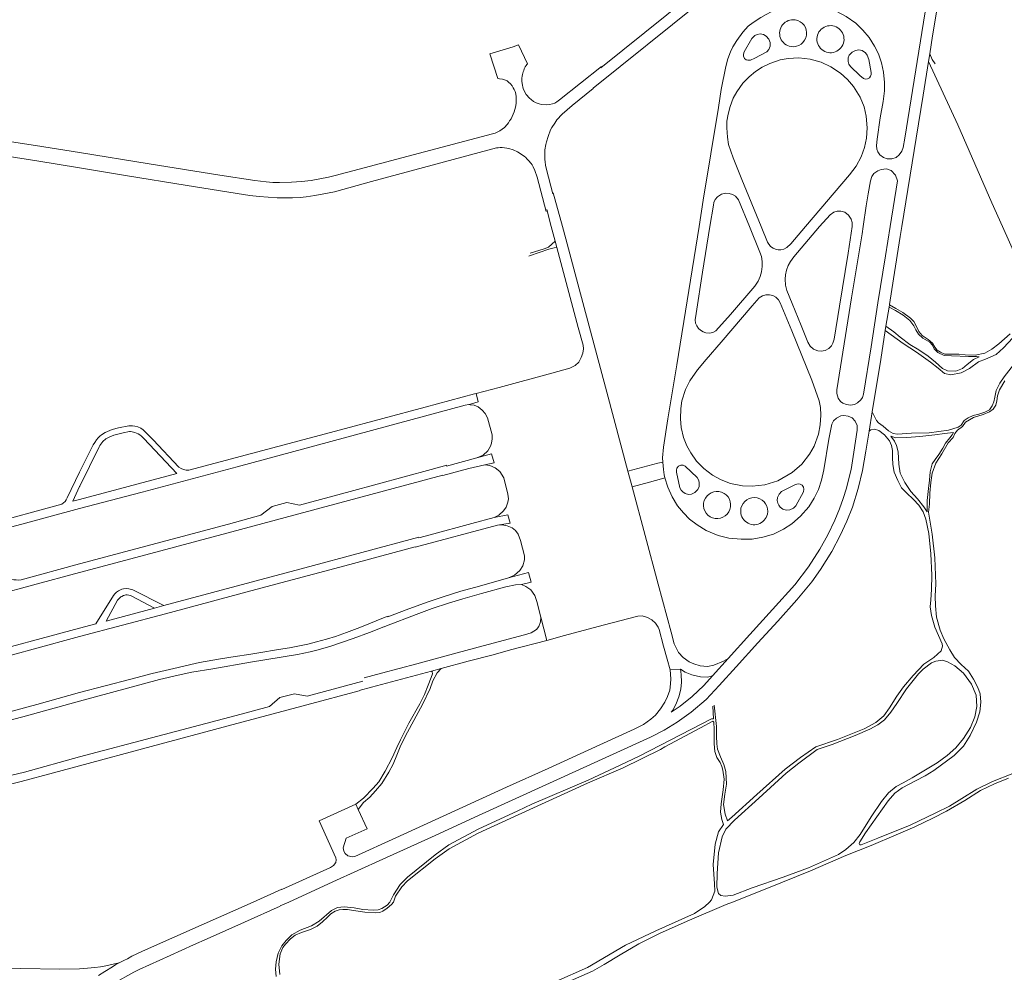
# Model space of a CAD drawing. Extents: x 145000 to 155000, y 457500 to 470000.
# Tile 113 of 256: x 150956 to 151685, y 460948 to 461653. Entities that reach past the tile are written whole.
import ezdxf

# ---------------------------------------------------------------- set-up
doc = ezdxf.new("R2010")
doc.units = 0
doc.header["$LTSCALE"] = 0.2
doc.header["$MEASUREMENT"] = 0
doc.layers.add('kant verharding', color=252, linetype='Continuous', lineweight=0)

msp = doc.modelspace()

# ---------------------------------------------------------------- linework, layer by layer
at = {"layer": 'kant verharding', "lineweight": 0}
for p, q in [((151324.99, 461634.45), (151331.69, 461620.45)), ((151309.73, 461609.6), (151303.77, 461627.9)), ((151628.52, 461622.2), (151629.4, 461627.85)), ((151357.43, 461500), (151350.59, 461524.97)), ((151345.87, 461512.61), (151349.21, 461500)), ((151349.21, 461500), (151352.07, 461489.25)), ((151352.07, 461489.25), (151353.36, 461484.43)), ((151599.23, 461440.23), (151599.55, 461442.2)), ((151599.68, 461442.13), (151599.55, 461442.2)), ((151596.97, 461426.25), (151599.23, 461440.23)), ((151596.46, 461423.05), (151596.97, 461426.25)), ((151293.5, 461376.39), (151292.33, 461376.08)), ((151584.46, 461348.58), (151586.75, 461362.91)), ((151294.03, 461328.73), (151271.56, 461322.65)), ((151428.11, 461324.76), (151420.62, 461322.79)), ((151431.77, 461325.72), (151428.11, 461324.76)), ((151072, 461317.18), (151000, 461297.97)), ((151420.62, 461322.79), (151405.98, 461318.94)), ((151409.01, 461307.46), (151405.98, 461318.94)), ((151409.01, 461307.46), (151421.84, 461310.88)), ((151421.84, 461310.88), (151430.77, 461313.26)), ((151430.77, 461313.26), (151433.28, 461313.92)), ((150995.03, 461296.65), (151000, 461307.57)), ((151000, 461297.97), (150995.03, 461296.65)), ((151248.39, 461262.7), (151309.31, 461278.99)), ((151000, 461250.27), (150956.79, 461238.45)), ((151055.47, 461217.45), (151019.58, 461207.93)), ((151055.47, 461217.45), (151062.39, 461219.4)), ((151345.99, 461193.7), (151341.43, 461210.82)), ((151000, 461202.83), (151011.98, 461205.98)), ((151147.27, 461186.89), (151155.39, 461188.18)), ((151115.26, 461181.67), (151125.36, 461183.32)), ((151480.25, 461180.3), (151468.66, 461167.38)), ((151260.44, 461170.88), (151267.7, 461172.82)), ((151437.11, 461171.87), (151444.92, 461172.37)), ((151469.29, 461135.5), (151468.73, 461144.98)), ((151206.35, 461068.56), (151204.57, 461072.48)), ((151148.53, 460997.13), (151154.85, 461000)), ((151148.53, 460997.12), (151154.85, 461000)), ((150985.34, 460950.4), (151000, 460950.46))]:
    msp.add_line(p, q, dxfattribs=at)
at = {"layer": 'kant verharding', "lineweight": 0, "flags": 128}
for points in [[(151668.86, 461840.15), (151659.77, 461835.03), (151647.02, 461826.57), (151636.35, 461818.61), (151620.98, 461806.58), (151607.38, 461795.74), (151589.62, 461781.49), (151566.17, 461762.43), (151533.03, 461735.94), (151458.54, 461675.88), (151434.8, 461656.68), (151385.97, 461617.44)], [(151380.28, 461602.46), (151458.82, 461665.7), (151493.48, 461693.41), (151527.54, 461720.94), (151553.4, 461741.61), (151583.46, 461766.07), (151624.15, 461798.36), (151641.41, 461812.23), (151643.21, 461812.97), (151645.59, 461812.67), (151647.29, 461811.78), (151649.12, 461809.59), (151649.57, 461807.4)], [(151629.4, 461627.85), (151631.47, 461641.1), (151635.83, 461667.86), (151641.18, 461701.76), (151652.16, 461768.93)], [(151631.6, 461694.54), (151614.43, 461586.81), (151610.85, 461565.35), (151609.61, 461558.53), (151608.69, 461555.77), (151606.82, 461553.01), (151604.56, 461551.21), (151601.41, 461550.07), (151597.94, 461550.24), (151595.23, 461551.14), (151592.53, 461553.14), (151590.99, 461555.26), (151590.24, 461557.31), (151589.99, 461559.94), (151590.41, 461564.63), (151592.77, 461580.55), (151594.99, 461592.57), (151595.9, 461600.47), (151595.96, 461606.57), (151595.12, 461614.38), (151593.7, 461621.26), (151591.42, 461627.76), (151588.54, 461633.49), (151584.57, 461639.97), (151579.89, 461645.36), (151574.54, 461650.5)], [(151574.54, 461650.5), (151567.59, 461655.45), (151560.46, 461659.19), (151555.24, 461661.07), (151549.39, 461662.7), (151544.2, 461663.7), (151538.6, 461663.78), (151531.82, 461663.58), (151525.7, 461663.16), (151521.84, 461662.57), (151517.39, 461661.03), (151512.09, 461658.97), (151508.18, 461656.96), (151504.24, 461654.84), (151498.67, 461651.19), (151494.92, 461648.27), (151491, 461643.83), (151486.56, 461637.71), (151483.62, 461633.12), (151481.96, 461629.47), (151479.8, 461624.14)], [(151491.96, 461629.31), (151491.48, 461627.74), (151491.56, 461626.06), (151492.35, 461624.46), (151493.57, 461623.51), (151494.78, 461623.09), (151496.58, 461623.29), (151499.9, 461624.72), (151508.68, 461629.38), (151510.23, 461631.14), (151511.25, 461633.52), (151511.32, 461636.22), (151510.19, 461638.79), (151508.32, 461641.04), (151506.2, 461642.26), (151503.84, 461642.59), (151501.58, 461642.22), (151499.92, 461641.47), (151497.64, 461639.35), (151491.96, 461629.31)], [(151303.77, 461627.9), (151316.08, 461631.51), (151320.91, 461632.99), (151324.99, 461634.45)], [(151585.97, 461613.96), (151585.95, 461612.7), (151585.51, 461611.32), (151584.65, 461610.11), (151583.2, 461609.3), (151581.8, 461609.06), (151580.21, 461609.53), (151577.56, 461611.76), (151570.73, 461618.6), (151569.52, 461620.35), (151568.9, 461622.3), (151569.06, 461624.81), (151569.82, 461626.92), (151571.92, 461629.2), (151574.39, 461630.39), (151576.95, 461630.78), (151579.33, 461630.3), (151581.68, 461628.68), (151583.12, 461626.86), (151584.17, 461623.71), (151585.97, 461613.96)], [(151479.8, 461624.14), (151478.43, 461618.39), (151474.85, 461601.42), (151472.87, 461588.08), (151461.62, 461519.5), (151458.55, 461500)], [(151537.47, 461500), (151570.08, 461538.41), (151574.97, 461544.84), (151578.53, 461551.68), (151581.1, 461558.56), (151582.6, 461565.43), (151583.08, 461573.21), (151582.3, 461581.82), (151580.77, 461588.54), (151577.78, 461595.88), (151573.03, 461603.59), (151568.45, 461608.89), (151563.37, 461613.47), (151556.2, 461618.29), (151548.9, 461621.63), (151540.87, 461623.87), (151532.4, 461624.84), (151524.45, 461624.44), (151518.6, 461623.34), (151510.92, 461620.79), (151505.37, 461618.11), (151500.27, 461614.73), (151495.62, 461610.91), (151490.98, 461606.05), (151486.44, 461599.74), (151483.96, 461595.07), (151481.65, 461588.85)], [(151633.34, 461620.59), (151631.23, 461623.66), (151629.4, 461627.85)], [(151386.33, 461618.41), (151355.32, 461593.71), (151353.42, 461592.29), (151351.71, 461591.43), (151350.14, 461590.93), (151347.86, 461590.32), (151345.31, 461590.25), (151342.01, 461590.44), (151340.26, 461590.94), (151337.91, 461591.53), (151336.1, 461592.64), (151334.27, 461593.96), (151333.02, 461595.09), (151330.56, 461597.75), (151328.7, 461601.53), (151328.1, 461603.11), (151327.79, 461604.64), (151327.39, 461607.46), (151327.3, 461608.64), (151327.33, 461609.81), (151327.56, 461611.31), (151327.79, 461612.54), (151328.12, 461613.46), (151328.36, 461614.48), (151328.76, 461615.65), (151329.18, 461616.7), (151329.96, 461618.23), (151330.59, 461619.22), (151331.06, 461619.88), (151331.69, 461620.45)], [(151608.78, 461500), (151619.42, 461565.48), (151624.48, 461597.28), (151628.52, 461622.2)], [(151628.52, 461622.2), (151650.08, 461575.26), (151675.44, 461517.56), (151683.29, 461500)], [(151000, 461554.87), (151051.6, 461546.5), (151103.9, 461538.14), (151129.76, 461534.15), (151138.06, 461533.17), (151143.11, 461532.75), (151148.08, 461532.68), (151156.96, 461532.92), (151164.29, 461533.42), (151171.52, 461534.2), (151184.28, 461536.65), (151189.28, 461537.73), (151210.65, 461543.48), (151247.07, 461553.05), (151305.63, 461568.72), (151307.61, 461569.21), (151311.04, 461570.82), (151314.5, 461573.31), (151316.61, 461575.68), (151317.41, 461576.77), (151318.24, 461578.2), (151319.42, 461579.67), (151321.03, 461583.31), (151321.61, 461585.01), (151322.63, 461588.41), (151322.93, 461589.68), (151323.16, 461591.38), (151323.25, 461596.13), (151322.89, 461598.16), (151322.39, 461600.06), (151321.75, 461601.56), (151321.05, 461602.76), (151320.33, 461604.14), (151319.01, 461605.62), (151317.57, 461606.97), (151316.45, 461607.89), (151314.52, 461608.64), (151313.02, 461609.04), (151310.98, 461609.47), (151309.73, 461609.6)], [(151350.35, 461524.35), (151345.59, 461542.37), (151345, 461545.37), (151344.71, 461547.9), (151344.54, 461549.78), (151344.45, 461551.5), (151344.54, 461556.73), (151345.15, 461560.67), (151345.54, 461562.65), (151346.78, 461566.72), (151348.74, 461571.51), (151349.58, 461573.33), (151351.71, 461576.68), (151352.54, 461577.72), (151353.42, 461579.07), (151354.78, 461580.57), (151355.71, 461581.74), (151357.19, 461583.21), (151364.69, 461589.73), (151380.18, 461602.22)], [(151481.65, 461588.85), (151480.09, 461583.27), (151479.25, 461577.99), (151479.14, 461573.07), (151479.53, 461566.31), (151480.46, 461560.74), (151483.88, 461550.97), (151490.29, 461534.79), (151504.52, 461500)], [(151000, 461543.5), (150968.41, 461548.57), (150931.87, 461554.34), (150903.5, 461558.93), (150832.25, 461569.81), (150823.13, 461570.89), (150820.38, 461571.14), (150819.26, 461571.17)], [(150925.2, 461566.55), (150967.28, 461560.03), (151000, 461554.87)], [(151345.3, 461511.12), (151338.72, 461536.47), (151337.01, 461541.53), (151335.7, 461544.26), (151334.95, 461545.59), (151334.28, 461546.59), (151332.24, 461549.04), (151331.19, 461550.07), (151330.27, 461551.05), (151329.17, 461552.01), (151327.93, 461552.96), (151325.33, 461554.7), (151324.16, 461555.42), (151320.99, 461556.91), (151317.79, 461557.82), (151316.27, 461558.1), (151314.49, 461558.33), (151312.79, 461558.44), (151311.27, 461558.5), (151309.84, 461558.38), (151308.62, 461558.33), (151216.19, 461533.31), (151188.64, 461525.81), (151180.71, 461524.19), (151174.2, 461523.01), (151167.77, 461522.08), (151163.27, 461521.6), (151157.72, 461521.29), (151146.19, 461521.39), (151132.97, 461522.26), (151126.15, 461523.13), (151116.6, 461524.44), (151078.12, 461530.71)], [(151078.12, 461530.71), (151035.59, 461537.53), (151000, 461543.5)], [(151600.11, 461500), (151605.49, 461533.87), (151603.91, 461537.95), (151600.78, 461541.46), (151597.26, 461542.71), (151593.5, 461542.38), (151590.93, 461541.35), (151587.97, 461539.2), (151586.42, 461537.02), (151585.43, 461533.84), (151583.72, 461524.21), (151582.41, 461515.25), (151580.06, 461500)], [(151466.6, 461500), (151469.17, 461515.87), (151469.51, 461517.74), (151470.62, 461519.96), (151472.28, 461522.06), (151475.29, 461524.02), (151478.38, 461524.68), (151480.94, 461524.53), (151483.42, 461523.87), (151485.67, 461522.41), (151487.8, 461519.74), (151495.92, 461500)], [(151571.94, 461500), (151571.99, 461500.33), (151571.97, 461502.96), (151571.3, 461505.38), (151569.25, 461508.49), (151566.54, 461510.56), (151563.62, 461511.34), (151560.74, 461511.34), (151558.38, 461510.65), (151555.55, 461508.81), (151547.78, 461500)], [(151405.98, 461318.94), (151390.22, 461377.51), (151368.73, 461457.68), (151359.94, 461490.88), (151357.43, 461500)], [(151458.55, 461500), (151442.11, 461397.75), (151435.55, 461357.72), (151432.26, 461336.72), (151431.6, 461328.9), (151431.77, 461325.72)], [(151495.92, 461500), (151503.58, 461481.17), (151504.7, 461477.91), (151505.35, 461474.08), (151505.4, 461470.41), (151504.93, 461466.62), (151503.92, 461463.16), (151502.38, 461459.64), (151499.94, 461455.99), (151481.92, 461434.89), (151471.06, 461422.75), (151468.85, 461421.58), (151466.3, 461421.12), (151463.73, 461421.39), (151461.68, 461422.12), (151459.65, 461423.3), (151458.18, 461424.61), (151456.91, 461426.48), (151456.07, 461428.57), (151455.72, 461430.93), (151456.36, 461435.74), (151461.26, 461466.3), (151466.6, 461500)], [(151504.52, 461500), (151509.33, 461488.43), (151511.47, 461485.34), (151513.44, 461483.91), (151515.1, 461483.28), (151517.25, 461482.87), (151519.15, 461482.88), (151521.35, 461483.26), (151523.6, 461484.4), (151526.54, 461487.13), (151537.47, 461500)], [(151547.78, 461500), (151528.72, 461477.49), (151526.16, 461474.11), (151524.52, 461471.12), (151523.27, 461467.76), (151522.53, 461464.19), (151522.28, 461461.05), (151522.57, 461456.61), (151523.66, 461452.57), (151527.58, 461443.06), (151534.17, 461426.73), (151539.22, 461414.42), (151540.94, 461411.42), (151543.43, 461409.25), (151546.6, 461408.03), (151548.99, 461407.84), (151551.88, 461408.38), (151554.6, 461409.81), (151556.69, 461411.77), (151557.74, 461413.75), (151558.66, 461416.75), (151562.53, 461441.08), (151568.9, 461480.28), (151571.94, 461500)], [(151580.06, 461500), (151579.23, 461494.6), (151571.55, 461447.37), (151560.57, 461379.11), (151560.48, 461376.42), (151561.61, 461373.1), (151563.3, 461370.57), (151565.13, 461369.36), (151567.83, 461368.24), (151570.79, 461367.77), (151573.67, 461368.35), (151575.85, 461369.58), (151578.37, 461371.68), (151579.46, 461373.41), (151580.29, 461376.06), (151585.9, 461411.04), (151591.05, 461443.52), (151596.68, 461478.35), (151600.11, 461500)], [(151599.55, 461442.2), (151602.65, 461461.21), (151607.57, 461492.55), (151608.78, 461500)], [(151683.29, 461500), (151705.05, 461451.36)], [(151353.36, 461484.43), (151369.11, 461425.38), (151372.7, 461412.11), (151372.98, 461409.38), (151372.5, 461406.23), (151371.44, 461403.15), (151369.62, 461399.7), (151366.96, 461397.14), (151363.05, 461395.25), (151349.56, 461391.41), (151310.7, 461380.9), (151293.5, 461376.39)], [(151353.36, 461484.43), (151351.35, 461484.31), (151347.38, 461483.28), (151333, 461478.32), (151332.57, 461478.18)], [(151333.46, 461480.44), (151344.02, 461483.41), (151347.11, 461484.77), (151352.07, 461489.25)], [(151497.85, 461441.24), (151503.16, 461447.28), (151505.54, 461448.83), (151508.08, 461449.6), (151510.64, 461449.54), (151513.28, 461448.98), (151515.46, 461447.68), (151517.43, 461445.87), (151518.73, 461443.61), (151527.27, 461422.85), (151542.11, 461386.41), (151547.62, 461371.05), (151548.53, 461366), (151548.76, 461360.36), (151548.27, 461353.34), (151547.01, 461346.41), (151543.79, 461337.42), (151540.42, 461331.42), (151534.74, 461324.24), (151527.62, 461317.89), (151516.99, 461311.78), (151507.33, 461308.73), (151497.88, 461307.72), (151490.77, 461308.02), (151481.89, 461309.79), (151474.95, 461312.48), (151468.53, 461316.03), (151462.04, 461320.92), (151456.78, 461326.3), (151452.42, 461332.45)], [(151452.42, 461332.45), (151449.52, 461337.76), (151447.14, 461343.91), (151445.34, 461351.35), (151444.74, 461357.71), (151444.98, 461365.26), (151445.91, 461371.04), (151448.45, 461379.28), (151451.68, 461385.77), (151457.43, 461394.02), (151463.88, 461401.63), (151475.02, 461414.46), (151497.85, 461441.24)], [(151688.99, 461420.65), (151680.39, 461413.21), (151675.33, 461409.34), (151670.26, 461406.21), (151663.05, 461404.89), (151655.7, 461405.1), (151650.78, 461405.51), (151640.45, 461405.46), (151637.38, 461407.08), (151634.88, 461408.63), (151633.08, 461410.81), (151631.5, 461413.81), (151628.31, 461416.44), (151623.74, 461419.42), (151621.26, 461422.23), (151619.87, 461425.5), (151617.7, 461429.66), (151615.07, 461432.24), (151609.45, 461436.44), (151604.17, 461439.45), (151599.68, 461442.13)], [(151599.23, 461440.23), (151603.93, 461437.79), (151609.69, 461434.53), (151614.56, 461430.39), (151617.48, 461426.65), (151619.17, 461423.45), (151621.15, 461420.38), (151624.15, 461417.52), (151629.44, 461414.45), (151631.41, 461412.2), (151632.63, 461409.62), (151635.28, 461406.67), (151639.98, 461404.45), (151645.53, 461404.2), (151658.08, 461403.88), (151663.95, 461403.79), (151666.02, 461403.53), (151661.7, 461401.62), (151657.14, 461397.81), (151653.7, 461395.03), (151648.67, 461393.05), (151642.55, 461393.26), (151638.79, 461394.94), (151633.52, 461399.53), (151628.08, 461404.14), (151621.28, 461408.75), (151614.55, 461412.82), (151607.38, 461418.04)], [(151607.38, 461418.04), (151602.72, 461422.02), (151596.97, 461426.25)], [(151586.75, 461362.91), (151593.06, 461401.63), (151596.46, 461423.05)], [(151596.46, 461423.05), (151609.7, 461413.43), (151619.45, 461407.12), (151629.93, 461399.71), (151635.52, 461395.07), (151640.17, 461391.36), (151645.05, 461390.15), (151652.6, 461391.66), (151658.79, 461394.99), (151665.39, 461399.93), (151670.74, 461401.95), (151678.44, 461405.34), (151683.86, 461410.18), (151690.75, 461417.59)], [(151693.17, 461399.83), (151684.37, 461388.81), (151681.22, 461384.09), (151678.58, 461378.54), (151677.58, 461373.69), (151676.71, 461370.34)], [(151685, 461385.76), (151681.06, 461379.18), (151679.56, 461374.8), (151679.07, 461371.04), (151678.24, 461367.8), (151676.39, 461364.84), (151673.71, 461362.8), (151668.89, 461360.89), (151661.7, 461358.68), (151655.89, 461355.16), (151653.58, 461351.96), (151649.92, 461349.3), (151648.03, 461346.84), (151646.62, 461343.9), (151643.03, 461339.93), (151638.3, 461331.72), (151633.86, 461324.89), (151631.22, 461317.37), (151630.26, 461310.52), (151629.54, 461302.65), (151629.13, 461294.56), (151628.33, 461288.68)], [(151292.32, 461376.07), (151255.82, 461366.41), (151193.27, 461349.52), (151080.94, 461319.64)], [(151289.37, 461368.47), (151295.04, 461370.18), (151293.5, 461376.39)], [(151289.31, 461368.33), (151288.08, 461368.23), (151285.5, 461367.85), (151116.59, 461322.26), (151046.34, 461303.35), (151000, 461291.19)], [(151289.21, 461368.05), (151292.06, 461367.71), (151294.95, 461366.51), (151298.09, 461364), (151300.29, 461361.59), (151301.93, 461358.35), (151305.38, 461345.86), (151305.5, 461342.97), (151305.02, 461339.77), (151304.18, 461337.35), (151302.25, 461333.99), (151298.72, 461330.77), (151294.03, 461328.73)], [(151676.71, 461370.34), (151675.57, 461367.19), (151673.72, 461364.4), (151670.13, 461362.63), (151665.68, 461361.08), (151661.58, 461360.06), (151657.9, 461358.38), (151654.95, 461356.36), (151652.51, 461352.99), (151650.28, 461351.4), (151643.29, 461349.24), (151628.87, 461347.25), (151615.83, 461347.03), (151605.61, 461346.27), (151602.4, 461346.75), (151598.95, 461348.78), (151594.86, 461352.3), (151591.38, 461354.66), (151589.89, 461356.36), (151586.75, 461362.91)], [(151433.28, 461313.92), (151435.4, 461307.09), (151438.72, 461299.84), (151442.68, 461293.39), (151447.08, 461288.07), (151451.62, 461283.43), (151457.13, 461279.17), (151463.84, 461274.92), (151472.77, 461271.37), (151480.51, 461269.34), (151489.64, 461268.55), (151497.92, 461268.63), (151505.71, 461270.03), (151513.67, 461272.4), (151521.03, 461276.02), (151527.15, 461279.91), (151533.74, 461285.74), (151539.74, 461292.45), (151543.9, 461298.89), (151547.12, 461305.38), (151549.32, 461312.29), (151550.99, 461319.94), (151554.62, 461342.71), (151556.85, 461353.76), (151558.21, 461356.22), (151560.34, 461358.14), (151563.56, 461359.86), (151565.86, 461360.25), (151569.05, 461359.7)], [(151569.05, 461359.7), (151571.9, 461358.37), (151574.15, 461355.98), (151575.62, 461352.81), (151575.64, 461349.36), (151573.29, 461333.03), (151571.13, 461320.3), (151569.27, 461312.53), (151567.66, 461306.44), (151565.25, 461298.66), (151562.47, 461291.07), (151559.2, 461282.78), (151553.96, 461271.75), (151548.12, 461261.23), (151539.71, 461248.23), (151529.38, 461234.91), (151513.01, 461216.53), (151496.1, 461197.92), (151480.25, 461180.3)], [(151000, 461318.18), (151000.25, 461318.7), (151010.18, 461338.35), (151011.23, 461340.25), (151012.53, 461342.08), (151013.68, 461343.53), (151014.91, 461344.83), (151016.16, 461345.83), (151018.84, 461347.68), (151024.24, 461349.85), (151028.77, 461351.05), (151036.49, 461352.6), (151039.3, 461352.47), (151040.8, 461352.25), (151043.24, 461351.7), (151045.39, 461350.87), (151047.14, 461349.57), (151054.47, 461342.09), (151073.56, 461322.02)], [(151000, 461307.57), (151000.16, 461307.92), (151014.48, 461336.88), (151015.08, 461337.83), (151016.53, 461339.97), (151017.33, 461340.97), (151019.46, 461342.9), (151021.89, 461344), (151025.49, 461345.52), (151028.41, 461346.37), (151032.39, 461347.32), (151036.87, 461348.25), (151037.69, 461348.3), (151038.92, 461348.12), (151041.02, 461347.59), (151043.44, 461346.59), (151044.62, 461345.87), (151045.92, 461344.84), (151047.59, 461343.24), (151072, 461317.18)], [(151154.85, 461000), (151187.59, 461014.82), (151224.4, 461031.72), (151260.48, 461048.11), (151295.22, 461064.02), (151422.76, 461122.13), (151432.77, 461127.18), (151442.38, 461133.19), (151452.84, 461140.63), (151463.76, 461149.88), (151473.58, 461160.34), (151485.97, 461174.13), (151502.04, 461191.86), (151516.92, 461207.95), (151530.9, 461223.64), (151542.07, 461236.98), (151548.49, 461246.16), (151556.91, 461259.4), (151563.14, 461271.24), (151568.06, 461281.89), (151572.13, 461292.23), (151576.42, 461306.01), (151579.66, 461319.55), (151582.13, 461333.65), (151584.46, 461348.58)], [(151601.85, 461329.13), (151601.78, 461334.17), (151600.93, 461338.03), (151599.56, 461341.28), (151595.76, 461345.72), (151591.66, 461348.97), (151588.43, 461350.04), (151585.65, 461349.63), (151584.46, 461348.58)], [(151627.38, 461288.72), (151624.95, 461292.58), (151620.39, 461298.52), (151615.34, 461303.97), (151610.82, 461310.55), (151607.48, 461317.42), (151606.37, 461324.24), (151606.05, 461333.23), (151604.76, 461337.91), (151603.22, 461341.22), (151600.55, 461344.74), (151604.25, 461343.63), (151612.5, 461343.95), (151622.09, 461344.61), (151633.01, 461345.78), (151640.32, 461346.91), (151646.92, 461347.59), (151645.91, 461345.89), (151644.35, 461343.6), (151641.08, 461339.7), (151638.95, 461335.88), (151636.09, 461331.3), (151633.35, 461327.62), (151631.06, 461324.25), (151629.62, 461318.37), (151629.17, 461312.38), (151628.52, 461306.23), (151627.43, 461297.14), (151627.38, 461288.72)], [(151294.03, 461328.73), (151305.05, 461331.71), (151306.91, 461325.13), (151299.93, 461323.56)], [(151431.77, 461325.72), (151432.22, 461320.16), (151432.8, 461316.12), (151433.28, 461313.92)], [(151637.71, 461186.02), (151638.78, 461189.48), (151638.49, 461191.16), (151633.12, 461203.48), (151630.7, 461212.22), (151629.72, 461218.45), (151630.09, 461223.7), (151630.73, 461231.25), (151630.97, 461242.04), (151630.19, 461257.63), (151628.78, 461272.74), (151626.51, 461283.51), (151624.43, 461288.84), (151621.2, 461293.75), (151617.27, 461297.9), (151612.23, 461302.81), (151608.56, 461306.71), (151605.72, 461312.1), (151603.13, 461318.08), (151602.04, 461323.76), (151601.85, 461329.13)], [(150986.94, 461294.47), (150989.23, 461296.58), (150990, 461297.63), (150990.94, 461299.18), (151000, 461318.18)], [(151271.84, 461323.36), (151260.27, 461320.22), (151200.2, 461303.81), (151162.76, 461293.74), (151153.48, 461295.64), (151142.51, 461292.77), (151134.27, 461286.27), (151110.32, 461279.8), (151000, 461250.27)], [(151268.91, 461315.81), (151288.12, 461320.9), (151299.93, 461323.56)], [(151299.93, 461323.56), (151303.76, 461323.09), (151307.77, 461321.47), (151311.13, 461318.61), (151313.95, 461313.9), (151317.07, 461301.88), (151317.42, 461298.5), (151317.15, 461296.09), (151315.85, 461292.36), (151313.92, 461289.57), (151310.32, 461286.48), (151306.97, 461284.65)], [(151441.88, 461318.24), (151441.82, 461319.59), (151442.17, 461321.09), (151443.26, 461322.63), (151445.22, 461323.36), (151446.76, 461323.3), (151448.32, 461322.54), (151457.12, 461314.14), (151458.34, 461312.15), (151458.74, 461310.28), (151458.64, 461307.71), (151457.6, 461305.27), (151455.45, 461303.05), (151452.96, 461302.02), (151450.73, 461301.77), (151448.33, 461302.33), (151446.49, 461303.53), (151445.33, 461304.8), (151444.33, 461306.57), (151441.88, 461318.24)], [(151000, 461243.89), (151049.09, 461257.04), (151109.14, 461272.95), (151268.97, 461315.97)], [(151530.08, 461308.98), (151531.95, 461309.52), (151533.54, 461309.32), (151534.94, 461308.56), (151535.92, 461307.11), (151536.26, 461305.63), (151535.87, 461303.56), (151530.16, 461293.35), (151528.43, 461291.5), (151525.79, 461290.28), (151523.06, 461290.13), (151520.69, 461290.93), (151518.73, 461292.22), (151517.55, 461293.66), (151516.82, 461295.27), (151516.47, 461297.25), (151516.71, 461299.52), (151517.95, 461301.95), (151519.69, 461303.77), (151522.59, 461305.29), (151530.08, 461308.98)], [(151480.25, 461180.3), (151476.62, 461178.29), (151469.55, 461175.31), (151464.9, 461174.37), (151459.3, 461174.75), (151454.62, 461176.21), (151451.17, 461177.68), (151446.8, 461180.93), (151443.41, 461184.7), (151440.25, 461191.05), (151437.86, 461199.65), (151428.35, 461235.38), (151409.01, 461307.46)], [(150986.94, 461294.47), (150930.59, 461279.14), (150900.52, 461271.1), (150894.75, 461269.35), (150848.48, 461253.67), (150826.3, 461246.21), (150824.9, 461245.8), (150822.73, 461245.57), (150820.28, 461245.46), (150809.75, 461245.77), (150807.48, 461245.56), (150805.58, 461245.1), (150767.86, 461235.43), (150761.07, 461233.95), (150756.7, 461233.31), (150707.49, 461228.27)], [(151000, 461291.19), (150957.21, 461279.65), (150914.38, 461268.35)], [(151628.33, 461288.68), (151631.17, 461272.4), (151633.13, 461254.72), (151633.84, 461235.56), (151633.47, 461226.44), (151633.51, 461219.3), (151634.45, 461210.81), (151637.12, 461201.25), (151639.84, 461194.87), (151644.12, 461186.67), (151647.63, 461181.03), (151652.72, 461175.73), (151658.09, 461170.78), (151661.73, 461165.09), (151665.01, 461158.92), (151666.68, 461154.08), (151667.13, 461147.88), (151666.49, 461140.8), (151664.09, 461133.1), (151659.39, 461123.16), (151654.27, 461115.25)], [(151306.97, 461284.65), (151290.42, 461280.15), (151259.64, 461271.91), (151251.04, 461269.58)], [(151306.97, 461284.65), (151317.04, 461286.61), (151318.79, 461280.36), (151309.31, 461278.99)], [(151309.31, 461278.99), (151312.75, 461279.21), (151316.51, 461278.53), (151320.31, 461276.9), (151322.6, 461275.08), (151324.58, 461272.19), (151326.37, 461267.54), (151329.34, 461256.21), (151329.34, 461253.31), (151328.1, 461248.76), (151325.98, 461245.51), (151321.92, 461242.05), (151317.57, 461239.98)], [(150914.38, 461268.35), (150943.92, 461241.73), (150945, 461240.96), (150946.66, 461240.07), (150948.13, 461239.45), (150949.84, 461238.85), (150951.39, 461238.58), (150953.04, 461238.44), (150954.61, 461238.37), (150956.79, 461238.45)], [(151251.27, 461270.16), (151166.73, 461247.4), (151062.39, 461219.4)], [(151248.46, 461262.87), (151196.36, 461248.82), (151130.39, 461231.43), (151063.62, 461213.42), (151000, 461196.51)], [(150939.6, 461227.76), (150965.13, 461234.46), (151000, 461243.89)], [(151317.57, 461239.98), (151332.41, 461243.91), (151334.32, 461236.75), (151327.11, 461234.93)], [(151317.57, 461239.98), (151296.06, 461233.88), (151282.19, 461229.99), (151269.11, 461225.85), (151257.33, 461221.97), (151241.82, 461216.18), (151228.21, 461211.01)], [(151317.57, 461239.98), (151296.06, 461233.88), (151282.19, 461229.99), (151269.11, 461225.85), (151257.33, 461221.97), (151241.82, 461216.18), (151228.21, 461211.01)], [(151062.39, 461219.4), (151039.47, 461231.08), (151037.42, 461231.66), (151036.35, 461231.86), (151035.1, 461232.04), (151032.62, 461231.74), (151031.35, 461231.51), (151028.74, 461230.31), (151027.44, 461229.36), (151026.19, 461228.21), (151025.22, 461226.99), (151011.98, 461205.98)], [(151225.37, 461203.72), (151227.12, 461204.38), (151249.25, 461212.91), (151261.03, 461217.16), (151273.1, 461221.25), (151283.62, 461224.54), (151297.46, 461228.46), (151315.62, 461233.33), (151322.77, 461234.9), (151327.11, 461234.93)], [(151327.11, 461234.93), (151330.43, 461233.61), (151333.96, 461231.2), (151337.07, 461226.82), (151338.51, 461222.44), (151341.43, 461210.82)], [(151019.58, 461207.93), (151028.02, 461223.46), (151029.44, 461225.01), (151029.97, 461225.31), (151030.59, 461225.86), (151031.32, 461226.28), (151032.49, 461226.81), (151033.47, 461227.06), (151034.37, 461227.36), (151035.22, 461227.28), (151037.7, 461226.91), (151038.64, 461226.48), (151055.47, 461217.45)], [(151228.45, 461211.65), (151226.12, 461210.77), (151207.51, 461203.32), (151197.61, 461199.48), (151189.53, 461196.58), (151182.73, 461194.53), (151175.4, 461192.51), (151169, 461190.86), (151155.39, 461188.18)], [(151341.43, 461210.82), (151341.23, 461207.52), (151340.03, 461203.98), (151338.27, 461201.65), (151334.27, 461199.27), (151329.25, 461197.82), (151298.65, 461189.66), (151279.54, 461184.43), (151249.73, 461176.41), (151223.51, 461169.43), (151210.65, 461165.95)], [(151345.99, 461193.7), (151359.07, 461197.18), (151387.67, 461204.92), (151413.15, 461211.67), (151416.48, 461211.76), (151420.32, 461210.68), (151423.69, 461208.95), (151426.4, 461206.4), (151428.23, 461203.45), (151429.04, 461201.63), (151432.3, 461189.43), (151434.97, 461179.83), (151437.11, 461171.87)], [(150884.74, 461171.69), (150921.06, 461181.6), (151000, 461202.83)], [(151225.33, 461203.63), (151214.66, 461199.59), (151202.61, 461195.1), (151186.03, 461189.33), (151176.62, 461186.6), (151170.7, 461185.08), (151161.39, 461183.23), (151126.66, 461177.44), (151098.77, 461172.67), (151083.07, 461170.18), (151072.89, 461168), (151059.19, 461164.73), (151000, 461148.56)], [(151000, 461196.51), (150965.65, 461187.08), (150915.11, 461173.46), (150776.53, 461136.32), (150742.51, 461127.31), (150709.71, 461118.54)], [(151267.7, 461172.82), (151287.76, 461178.26), (151306.08, 461183.05), (151318.96, 461186.58), (151345.99, 461193.7)], [(151125.36, 461183.32), (151132.71, 461184.34), (151147.27, 461186.89)], [(151469.67, 461145.83), (151471.52, 461129.96), (151471.46, 461122.81), (151471.65, 461117.02), (151472.26, 461113.09), (151474.56, 461107.37), (151477.02, 461101.78), (151478.32, 461096.7), (151478.96, 461087.33), (151477.63, 461079.74), (151476.63, 461072.14), (151477.82, 461064.96), (151479.75, 461060.09), (151482.86, 461062.85), (151501.44, 461079.6), (151522.43, 461098.4), (151533.79, 461106.87), (151545.11, 461114.9), (151561.11, 461120.28), (151580.87, 461128.24), (151589.33, 461132.92), (151595.47, 461137.88), (151599.59, 461143.72), (151605.03, 461152.48), (151609.9, 461159.19), (151617.15, 461167.74), (151625, 461175.96), (151632.43, 461180.99), (151637.71, 461186.02)], [(151115.26, 461181.67), (151104.43, 461180), (151088.75, 461177.3), (151082.35, 461175.9), (151073.1, 461173.68), (151053.69, 461169.21), (151037.86, 461164.91), (151000, 461155.13)], [(151638.71, 461178.95), (151633.84, 461178.27), (151630.78, 461177.13), (151624.55, 461172.45), (151620.95, 461168.99), (151612.05, 461157.8), (151604.88, 461147), (151600.59, 461140.65), (151595.76, 461134.93), (151590.94, 461131.18), (151584.95, 461128.03), (151574.26, 461123.28), (151557.09, 461116.65), (151545.94, 461112.93), (151532.54, 461102.78), (151523.19, 461095.31), (151502.83, 461076.96), (151484.86, 461060.55), (151478.29, 461053.86), (151475.74, 461048.27), (151472.97, 461036.39)], [(151474.75, 461004.82), (151478.02, 461004.23), (151483.79, 461005.18), (151497.96, 461010.52), (151520.93, 461018.37), (151539.67, 461025.4), (151561.71, 461035.23), (151567.2, 461038.79), (151573.05, 461044.05), (151577.85, 461049.9), (151585.89, 461062.98), (151593.53, 461074.39), (151598.87, 461080.7), (151604.58, 461085.43), (151609.67, 461088.31), (151616.38, 461091.86), (151634.95, 461103.02), (151642.28, 461108.39), (151648.79, 461114.06), (151654.4, 461121.11), (151659.56, 461129.18), (151662.76, 461137.01), (151664.17, 461144.82), (151663.68, 461153.12), (151660.29, 461161.35), (151654.47, 461169.35), (151647.95, 461174.85), (151642.52, 461177.89), (151638.71, 461178.95)], [(151437.11, 461171.87), (151437.7, 461165.27), (151437.51, 461161.45), (151436.87, 461156.78), (151435.35, 461152.14), (151433.27, 461148.05), (151429.97, 461142.96), (151426.26, 461138.3), (151422.99, 461135.33), (151417.43, 461131.29), (151410.49, 461128.06), (151376.49, 461112.52), (151346.93, 461098.95), (151316.05, 461085), (151277.86, 461067.47), (151234.01, 461047.54), (151203.77, 461033.68), (151202.02, 461033.47), (151198.56, 461034.26), (151196.6, 461035.79), (151195.74, 461037.65), (151195.15, 461040.21), (151197.36, 461047.25), (151212.82, 461054.27), (151206.35, 461068.56)], [(151206.98, 461156.53), (151216.06, 461158.98), (151260.44, 461170.88)], [(151221.6, 461088.99), (151226.2, 461096.89), (151231.5, 461106.67), (151234.84, 461114.27), (151237.48, 461120.02), (151243.68, 461132.43), (151251.98, 461146.67), (151255.37, 461153.6), (151258.09, 461160.45), (151260.3, 461166.29), (151261.24, 461168.91), (151260.99, 461170.44), (151260.44, 461170.88)], [(151267.7, 461172.82), (151264.65, 461169.73), (151261.59, 461163.75), (151259.49, 461157.96), (151253.86, 461146.22), (151242.72, 461125.71), (151237.93, 461115.99), (151234.82, 461108.73), (151232.15, 461102.06), (151228.88, 461096.17), (151223.68, 461087.63)], [(151468.66, 461167.38), (151462.02, 461160.24), (151453.43, 461152.03), (151444.72, 461145.02), (151437.94, 461140.47), (151439.28, 461142.12), (151441.38, 461146.15), (151443.61, 461151.93), (151445.01, 461157.61), (151445.49, 461162.78), (151445.44, 461168.46), (151444.92, 461172.37)], [(151444.92, 461172.37), (151448.27, 461170.22), (151453.27, 461168.23), (151459.73, 461166.72), (151464.86, 461166.53), (151468.66, 461167.38)], [(151209.67, 461163.43), (151168.6, 461152.27), (151159.2, 461154.05), (151148.25, 461151.35), (151140.49, 461144.83), (151119.51, 461139.13), (151057.94, 461122.67), (151000, 461107.41)], [(151206.94, 461156.42), (151168.12, 461145.97), (151109.9, 461130.48), (151053.06, 461115.14), (151000, 461100.92)], [(151000, 461155.13), (150968.35, 461146.25), (150928.01, 461135.29), (150925.14, 461134.36), (150919.99, 461132.34), (150917.4, 461131.18), (150913.93, 461129.51), (150905.92, 461124.78), (150902.57, 461123.14), (150898.45, 461121.43), (150894.39, 461119.89), (150891.24, 461118.9), (150888.17, 461118.09), (150877.75, 461115.92), (150844.99, 461109.3), (150792.05, 461098.69), (150789.23, 461098.06), (150786.28, 461097.32), (150783.78, 461096.59), (150781.48, 461095.8), (150776.84, 461094.33), (150769.75, 461091.68), (150747.05, 461083.09), (150731.07, 461077.23)], [(151000, 461148.56), (150958.01, 461137.08), (150935.82, 461131.32), (150931.7, 461130.13), (150926.31, 461128.41), (150920.79, 461126.01), (150918.87, 461125.13), (150913.58, 461122.26), (150910.91, 461120.6), (150909.51, 461119.84), (150907.94, 461119.14), (150904.3, 461117.37), (150900.48, 461115.86), (150896.96, 461114.32), (150894, 461113.33)], [(151430.15, 461116.09), (151467.71, 461135.5), (151469.29, 461135.5)], [(151433.18, 461114.96), (151459.62, 461128.82), (151468.7, 461133.79), (151469.43, 461133.06)], [(151469.43, 461133.06), (151469.75, 461127.78), (151469.75, 461116.99), (151470.25, 461111.3), (151471.8, 461106.89), (151474.18, 461103.24), (151475.36, 461100.29), (151476.08, 461097.51), (151477.08, 461091.01), (151476.35, 461083.11), (151474.95, 461072.73), (151474.42, 461066.4), (151475.4, 461061.17), (151476.63, 461057.33), (151472.99, 461052.04), (151470.59, 461042.8), (151469.14, 461027.65), (151470.02, 461013.52), (151470.16, 461007.92), (151467.88, 461001.67), (151466.23, 461000)], [(151324.51, 461067.55), (151334.83, 461072.37), (151376.38, 461090.28), (151396.1, 461099.44), (151414.29, 461108.03), (151430.15, 461116.09)], [(151433.18, 461114.96), (151430.14, 461112.92), (151402.51, 461099.45), (151375.99, 461087.86), (151324.61, 461064.64)], [(151654.27, 461115.25), (151647.54, 461108.49), (151632.34, 461097.46), (151625.9, 461093.33), (151618.9, 461089.59), (151608.98, 461084.53), (151603.48, 461080.66), (151598.57, 461074.85), (151581.92, 461051.14), (151577.73, 461044.56), (151577.13, 461043.22), (151577.66, 461042.31), (151578.52, 461042.3), (151591.01, 461047.16), (151614.9, 461056.79), (151633.78, 461065.9), (151644.02, 461070.99), (151653.07, 461076.74), (151664.17, 461083.46), (151675.82, 461089.11), (151690.89, 461095.23)], [(151000, 461107.41), (150959.26, 461096.2), (150949.79, 461093.91), (150934.82, 461090.51), (150912.06, 461085.94), (150906.72, 461084.57), (150900.45, 461083.17)], [(151000, 461100.92), (150980.71, 461095.58), (150956.81, 461089.19), (150943.74, 461086.09), (150923.73, 461081.59), (150913.74, 461079.6), (150904.04, 461077.86), (150897.15, 461076.11), (150886.58, 461073.29), (150877.74, 461070.81), (150864, 461066.53), (150832.24, 461056.31), (150830.46, 461055.68), (150828.67, 461054.62), (150827.62, 461053.77), (150826.32, 461052.51), (150825.68, 461051.81), (150824.58, 461050.18), (150824.09, 461048.05), (150823.92, 461047), (150823.67, 461045.8), (150823.83, 461045.05)], [(151483.26, 461000), (151509.88, 461010.48), (151541.18, 461023.08), (151567.22, 461034.5), (151586.03, 461041.89), (151604.49, 461049.74), (151618.41, 461055.77), (151631.57, 461061.99), (151641.82, 461067.23), (151655.32, 461075.22), (151666.91, 461082.54), (151677.19, 461087.49), (151687.69, 461091.75)], [(151221.6, 461088.99), (151217.46, 461084.22), (151210.22, 461076.97), (151204.57, 461072.48)], [(151223.68, 461087.63), (151219.16, 461082.23), (151214.76, 461077.54), (151210.08, 461073.57), (151206.35, 461068.56)], [(151204.57, 461072.48), (151177.28, 461059.99), (151189.67, 461032.75), (151189.95, 461031.32), (151189.59, 461029.28), (151188.02, 461027.12), (151185.69, 461025.62), (151149.81, 461009.28)], [(151324.51, 461067.55), (151295.01, 461053.91), (151273.44, 461042.27), (151263.22, 461034.89), (151242.64, 461018.49), (151237.39, 461012.85), (151232.29, 461005.4), (151229.78, 461000)], [(151324.61, 461064.64), (151295.1, 461051), (151273.53, 461039.36), (151263.31, 461031.98), (151242.73, 461015.58), (151238.46, 461011.22), (151233.85, 461004.33), (151232.32, 461000)], [(150823.83, 461045.05), (150823.68, 461044.62), (150823.55, 461044.05), (150823.81, 461042.92), (150824.44, 461040.55), (150825.15, 461039.08), (150826.31, 461037.05), (150855.15, 461000), (150876.64, 460973.1), (150882.73, 460965.67), (150885.83, 460962.5), (150889.66, 460959.59), (150893.57, 460957.13), (150897.53, 460955.1), (150899.84, 460954.23), (150901.89, 460953.64), (150904.88, 460952.89), (150907.58, 460952.27), (150915.1, 460951.68), (150922.85, 460951.32), (150956.54, 460950.67), (150985.34, 460950.4)], [(151472.97, 461036.39), (151471.97, 461021.08), (151471.83, 461010.97), (151473.09, 461006.31), (151474.75, 461004.82)], [(151149.83, 461009.49), (151128.53, 461000), (151090.09, 460982.75), (151046.49, 460963.52), (151038.76, 460959.93), (151035.43, 460958.05), (151033.19, 460956.89), (151029.87, 460955.23)], [(151148.5, 460996.87), (151122.06, 460985.11), (151094.39, 460972.73), (151084.35, 460968.38), (151067.15, 460960.47), (151044.17, 460950.1), (151040.24, 460948.08), (151037.9, 460946.84), (151027.38, 460940.91), (151016.19, 460933.45), (151000, 460922.05)], [(151128.26, 460839.98), (151130.22, 460840.86), (151146.12, 460847.3), (151165.03, 460853.04), (151181.27, 460859.34), (151210.12, 460872.37), (151224.45, 460880.07), (151241.07, 460887.28), (151264.84, 460897.33), (151296.89, 460911.92), (151335.21, 460929.22), (151379.61, 460948.88), (151388.33, 460953.64), (151400.2, 460960.92), (151414, 460969.03), (151429.74, 460976.87), (151451.52, 460986.57), (151478.59, 460998.16), (151483.26, 461000)], [(151229.78, 461000), (151227.62, 460997.76), (151223.73, 460995.24), (151221.03, 460994.26), (151217.36, 460993.95), (151209.77, 460994.55), (151203.33, 460995.57), (151195.93, 460996.42), (151190.97, 460995.91), (151186.57, 460993.73), (151177.47, 460985.84), (151171.7, 460982.25), (151163.38, 460979.15), (151157.11, 460975.62), (151152.92, 460971.63), (151149.78, 460967.55), (151146.9, 460962.21), (151145.48, 460955.83), (151144.96, 460950.27), (151145.54, 460944.94)], [(151176.01, 460982.2), (151179.89, 460985.45), (151183.61, 460988.78), (151186.09, 460991.23), (151189.09, 460993.13), (151192.17, 460994.26), (151194.83, 460994.57), (151198.42, 460994.51), (151202.85, 460993.78), (151211.25, 460992.53), (151218.88, 460991.94), (151222.29, 460992.28), (151224.55, 460993.22), (151227.61, 460995.38), (151230.96, 460998.27), (151232.32, 461000)], [(151466.23, 461000), (151462.98, 460996.73), (151455.14, 460991.57), (151426.51, 460978.78), (151404.23, 460968.17), (151376.01, 460951.57), (151352.61, 460941.17)], [(151148.15, 460946.46), (151147.48, 460953.92), (151148.45, 460961.58), (151150.39, 460966.27), (151152.46, 460968.71), (151156.12, 460972.82), (151159.5, 460975.34), (151164.26, 460977.44), (151170.86, 460979.68), (151176.01, 460982.2)], [(151000, 460950.46), (151005.85, 460950.93), (151011.31, 460951.53), (151015.54, 460952.09), (151019.48, 460952.78), (151025.92, 460954.19), (151028.28, 460954.78), (151029.87, 460955.23)], [(151029.87, 460955.23), (151026.92, 460953.65), (151024.29, 460952.06), (151018.61, 460948.52), (151014.12, 460945.53)]]:
    msp.add_lwpolyline(points, dxfattribs=at)
at = {"layer": 'kant verharding', "lineweight": 0}
for centre, radius, start, end in [((151528.22, 461643.16), 9.99, 81.06374, 261.06374), ((151528.22, 461643.16), 9.99, 261.06374, 81.06374), ((151555.86, 461638.72), 10.05, 64.99275, 245.0079), ((151555.87, 461638.72), 10.05, 244.99275, 65.0079), ((151080.22, 461330.04), 10.43, 230.31372, 273.91072), ((151471.92, 461293.87), 10.06, 59.25896, 239.25896), ((151471.92, 461293.87), 10.06, 239.25896, 59.25896), ((151499.42, 461289.31), 10.02, 347.64118, 167.64118), ((151499.42, 461289.31), 10.02, 167.64118, 347.64118)]:
    msp.add_arc(centre, radius, start, end, dxfattribs=at)

doc.saveas('drawing.dxf')
